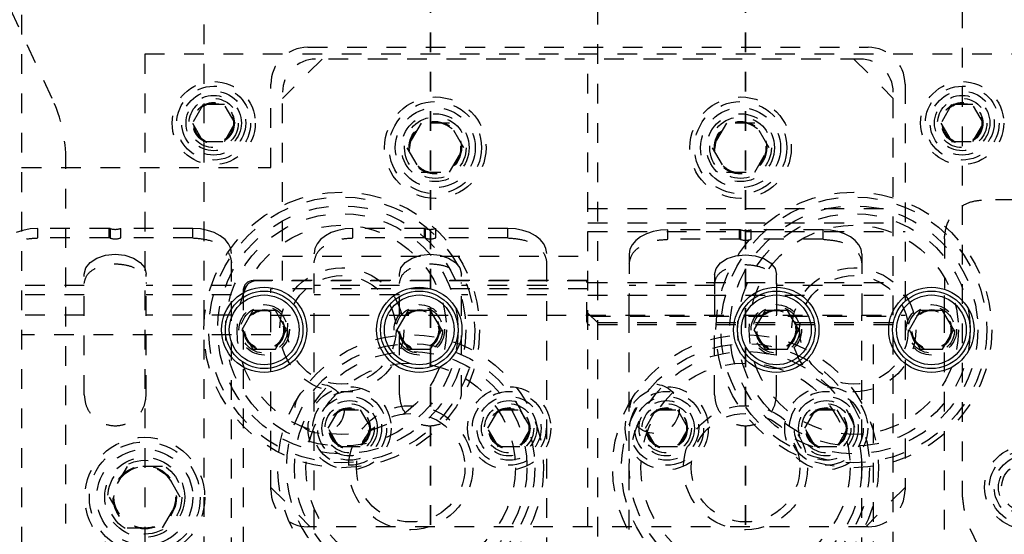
# Model space of a CAD drawing. Header units: inches. Extents: x 1694 to 2505, y -239 to -56.
# Tile 72 of 179: x 1748.53 to 1753.53, y -152.39 to -149.77. Entities that reach past the tile are written whole.
import ezdxf

# ---------------------------------------------------------------- set-up
doc = ezdxf.new("R2010")
doc.units = ezdxf.units.IN
doc.header["$LTSCALE"] = 0.5
doc.header["$MEASUREMENT"] = 0
doc.linetypes.add('HIDDEN', pattern=[0.225, 0.15, -0.075])
doc.linetypes.add('PHANTOM', pattern=[0.25, 0.125, -0.025, 0.025, -0.025, 0.025, -0.025])
doc.layers.add('SID-M-H', color=4, linetype='HIDDEN')
doc.layers.add('SID-M-S', color=105, linetype='Continuous')

msp = doc.modelspace()

# ---------------------------------------------------------------- linework, layer by layer
at = {"color": 7, "linetype": 'PHANTOM', "lineweight": 35}
for p, q in [((1750.61658, -137.23909), (1750.61658, -171.9591)), ((1752.21658, -137.23909), (1752.21658, -171.9591))]:
    msp.add_line(p, q, dxfattribs=at)
at = {"layer": 'SID-M-H'}
for p, q in [((1749.46658, -142.5991), (1749.46658, -166.5991)), ((1751.46658, -166.5991), (1751.46658, -142.5991)), ((1748.54158, -147.3491), (1748.54158, -161.8491)), ((1753.31658, -149.3166), (1753.31658, -152.16768)), ((1748.69631, -150.17398), (1748.44001, -149.62433)), ((1749.99408, -149.9141), (1752.83908, -149.9141)), ((1749.16658, -149.9491), (1749.16658, -152.9491)), ((1753.66658, -149.9491), (1749.16658, -149.9491)), ((1750.06658, -149.9741), (1749.86658, -150.1741)), ((1752.79908, -149.9741), (1750.03408, -149.9741)), ((1751.41658, -152.3491), (1751.41658, -149.9741)), ((1752.76658, -149.9741), (1752.96658, -150.1741)), ((1749.80658, -150.5241), (1749.80658, -150.1016)), ((1753.02658, -150.1016), (1753.02658, -152.1616)), ((1749.86658, -151.0991), (1749.86658, -150.1416)), ((1752.96658, -152.6741), (1752.96658, -150.1416)), ((1749.46246, -150.20535), (1749.40833, -150.2991)), ((1749.57071, -150.20535), (1749.46246, -150.20535)), ((1749.62484, -150.2991), (1749.57071, -150.20535)), ((1753.26246, -150.20535), (1753.20833, -150.2991)), ((1753.37071, -150.20535), (1753.26246, -150.20535)), ((1753.42484, -150.2991), (1753.37071, -150.20535)), ((1749.40833, -150.2991), (1749.46246, -150.39285)), ((1749.57071, -150.39285), (1749.62484, -150.2991)), ((1750.56941, -150.2991), (1750.49725, -150.4241)), ((1750.71375, -150.2991), (1750.56941, -150.2991)), ((1750.78592, -150.4241), (1750.71375, -150.2991)), ((1752.11941, -150.2991), (1752.04725, -150.4241)), ((1752.26375, -150.2991), (1752.11941, -150.2991)), ((1752.33592, -150.4241), (1752.26375, -150.2991)), ((1753.20833, -150.2991), (1753.26246, -150.39285)), ((1753.37071, -150.39285), (1753.42484, -150.2991)), ((1749.46246, -150.39285), (1749.57071, -150.39285)), ((1753.26246, -150.39285), (1753.37071, -150.39285)), ((1750.49725, -150.4241), (1750.56941, -150.5491)), ((1750.71375, -150.5491), (1750.78592, -150.4241)), ((1752.04725, -150.4241), (1752.11941, -150.5491)), ((1752.26375, -150.5491), (1752.33592, -150.4241)), ((1748.76658, -157.93225), (1748.76658, -150.49094)), ((1748.54158, -150.5241), (1749.80658, -150.5241)), ((1750.56941, -150.5491), (1750.71375, -150.5491)), ((1752.11941, -150.5491), (1752.26375, -150.5491)), ((1753.78607, -150.68933), (1753.42288, -150.68933)), ((1751.41658, -150.73309), (1752.96658, -150.73309)), ((1751.41658, -150.80595), (1752.96658, -150.80595)), ((1748.54755, -150.84383), (1748.51352, -150.85552)), ((1748.58448, -150.83663), (1748.54755, -150.84383)), ((1748.62288, -150.8342), (1748.58448, -150.83663)), ((1748.62288, -150.88245), (1748.62288, -150.8342)), ((1748.98607, -150.8342), (1748.62288, -150.8342)), ((1748.98607, -150.88245), (1748.98607, -150.8342)), ((1748.99043, -150.83484), (1748.99043, -150.8831)), ((1749.04471, -150.88245), (1749.04471, -150.8342)), ((1749.41028, -150.8342), (1749.04471, -150.8342)), ((1749.41028, -150.88245), (1749.41028, -150.8342)), ((1749.44869, -150.83663), (1749.41028, -150.8342)), ((1749.48562, -150.84383), (1749.44869, -150.83663)), ((1749.51965, -150.85552), (1749.48562, -150.84383)), ((1749.54948, -150.87126), (1749.51965, -150.85552)), ((1750.11352, -150.85552), (1750.08369, -150.87126)), ((1750.14755, -150.84383), (1750.11352, -150.85552)), ((1750.18448, -150.83663), (1750.14755, -150.84383)), ((1750.22288, -150.8342), (1750.18448, -150.83663)), ((1750.22288, -150.88245), (1750.22288, -150.8342)), ((1750.58607, -150.8342), (1750.22288, -150.8342)), ((1750.58607, -150.88245), (1750.58607, -150.8342)), ((1750.59043, -150.83484), (1750.59043, -150.8831)), ((1750.64471, -150.88245), (1750.64471, -150.8342)), ((1751.01028, -150.8342), (1750.64471, -150.8342)), ((1751.01028, -150.88245), (1751.01028, -150.8342)), ((1751.04869, -150.83663), (1751.01028, -150.8342)), ((1751.08562, -150.84383), (1751.04869, -150.83663)), ((1751.11965, -150.85552), (1751.08562, -150.84383)), ((1751.14948, -150.87126), (1751.11965, -150.85552)), ((1751.41658, -150.8491), (1753.02658, -150.8491)), ((1751.71352, -150.8613), (1751.68369, -150.87671)), ((1751.74755, -150.84985), (1751.71352, -150.8613)), ((1751.78448, -150.8428), (1751.74755, -150.84985)), ((1751.82288, -150.84042), (1751.78448, -150.8428)), ((1751.82288, -150.88938), (1751.82288, -150.84042)), ((1752.18607, -150.84042), (1751.82288, -150.84042)), ((1752.18607, -150.88938), (1752.18607, -150.84042)), ((1752.19043, -150.84105), (1752.19043, -150.89001)), ((1752.61028, -150.84042), (1752.24471, -150.84042)), ((1752.24471, -150.88938), (1752.24471, -150.84042)), ((1752.61028, -150.88938), (1752.61028, -150.84042)), ((1752.64869, -150.8428), (1752.61028, -150.84042)), ((1752.68562, -150.84985), (1752.64869, -150.8428)), ((1752.71965, -150.8613), (1752.68562, -150.84985)), ((1752.74948, -150.87671), (1752.71965, -150.8613)), ((1748.98607, -150.88245), (1748.62288, -150.88245)), ((1749.41028, -150.88245), (1749.04471, -150.88245)), ((1749.57396, -150.89043), (1749.54948, -150.87126)), ((1749.59215, -150.91231), (1749.57396, -150.89043)), ((1749.60335, -150.93605), (1749.59215, -150.91231)), ((1750.04102, -150.91231), (1750.02981, -150.93605)), ((1750.05921, -150.89043), (1750.04102, -150.91231)), ((1750.08369, -150.87126), (1750.05921, -150.89043)), ((1750.58607, -150.88245), (1750.22288, -150.88245)), ((1751.01028, -150.88245), (1750.64471, -150.88245)), ((1751.17396, -150.89043), (1751.14948, -150.87126)), ((1751.19215, -150.91231), (1751.17396, -150.89043)), ((1751.20335, -150.93605), (1751.19215, -150.91231)), ((1751.65921, -150.89548), (1751.64102, -150.9169)), ((1751.68369, -150.87671), (1751.65921, -150.89548)), ((1752.18607, -150.88938), (1751.82288, -150.88938)), ((1752.61028, -150.88938), (1752.24471, -150.88938)), ((1752.77396, -150.89548), (1752.74948, -150.87671)), ((1752.79215, -150.9169), (1752.77396, -150.89548)), ((1753.22603, -150.88618), (1753.22603, -151.13872)), ((1748.96792, -150.96994), (1749.01658, -150.96498)), ((1749.01658, -150.96498), (1749.06525, -150.96994)), ((1749.60713, -150.96073), (1749.60335, -150.93605)), ((1749.60713, -152.90413), (1749.60713, -150.96073)), ((1750.02981, -150.93605), (1750.02603, -150.96073)), ((1750.02603, -152.56357), (1750.02603, -150.96073)), ((1750.56792, -150.96994), (1750.61658, -150.96498)), ((1750.61658, -150.96498), (1750.66525, -150.96994)), ((1751.20713, -150.96073), (1751.20335, -150.93605)), ((1751.20713, -152.90413), (1751.20713, -150.96073)), ((1751.62981, -150.94014), (1751.62603, -150.96431)), ((1751.62603, -150.96431), (1751.62603, -151.17219)), ((1751.64102, -150.9169), (1751.62981, -150.94014)), ((1752.80335, -150.94014), (1752.79215, -150.9169)), ((1752.80713, -150.96431), (1752.80335, -150.94014)), ((1752.80713, -150.96431), (1752.80713, -151.17219)), ((1748.86681, -151.03493), (1748.88918, -151.00671)), ((1748.88918, -151.00671), (1748.92402, -150.98431)), ((1748.92402, -150.98431), (1748.96792, -150.96994)), ((1749.06525, -150.96994), (1749.10915, -150.98431)), ((1749.10915, -150.98431), (1749.14399, -151.00671)), ((1749.14399, -151.00671), (1749.16636, -151.03493)), ((1749.86658, -150.9741), (1751.41658, -150.9741)), ((1750.46681, -151.03493), (1750.48918, -151.00671)), ((1750.48918, -151.00671), (1750.52402, -150.98431)), ((1750.52402, -150.98431), (1750.56792, -150.96994)), ((1750.66525, -150.96994), (1750.70915, -150.98431)), ((1750.70915, -150.98431), (1750.74399, -151.00671)), ((1750.74399, -151.00671), (1750.76636, -151.03493)), ((1752.06681, -151.03695), (1752.08918, -151.00932)), ((1752.08918, -151.00932), (1752.12402, -150.9874)), ((1752.12402, -150.9874), (1752.16792, -150.97332)), ((1752.16792, -150.97332), (1752.21658, -150.96847)), ((1752.21658, -150.96847), (1752.26525, -150.97332)), ((1752.26525, -150.97332), (1752.30915, -150.9874)), ((1752.30915, -150.9874), (1752.34399, -151.00932)), ((1752.34399, -151.00932), (1752.36636, -151.03695)), ((1748.8591, -151.06621), (1748.86681, -151.03493)), ((1748.8591, -151.67849), (1748.8591, -151.06621)), ((1749.16636, -151.03493), (1749.17406, -151.06621)), ((1749.17406, -151.67849), (1749.17406, -151.06621)), ((1750.4591, -151.06621), (1750.46681, -151.03493)), ((1750.4591, -151.67849), (1750.4591, -151.06621)), ((1750.76636, -151.03493), (1750.77406, -151.06621)), ((1750.77406, -151.67849), (1750.77406, -151.06621)), ((1752.0591, -151.06757), (1752.06681, -151.03695)), ((1752.36636, -151.03695), (1752.37406, -151.06757)), ((1751.41658, -151.0991), (1749.71658, -151.0991)), ((1751.41158, -151.1001), (1749.73658, -151.1001)), ((1751.41158, -151.3091), (1751.41158, -151.1001)), ((1751.41658, -151.10855), (1752.96658, -151.10855)), ((1752.0591, -151.06757), (1752.0591, -151.17219)), ((1752.37406, -151.11653), (1752.37406, -151.06757)), ((1748.8591, -151.12306), (1748.42603, -151.12306)), ((1749.60713, -151.12306), (1749.17406, -151.12306)), ((1749.66658, -151.1491), (1749.66658, -152.6741)), ((1751.41658, -151.14086), (1749.80658, -151.14086)), ((1749.80658, -152.1616), (1749.80658, -151.14086)), ((1750.4591, -151.12306), (1750.02603, -151.12306)), ((1751.20713, -151.12306), (1750.77406, -151.12306)), ((1752.0591, -151.12324), (1751.62603, -151.12324)), ((1752.37406, -151.11653), (1752.37406, -151.17219)), ((1752.80713, -151.12324), (1752.37406, -151.12324)), ((1753.22603, -151.27386), (1753.22603, -151.13872)), ((1748.8591, -151.17132), (1748.42603, -151.17132)), ((1749.60713, -151.17132), (1749.17406, -151.17132)), ((1750.4591, -151.17132), (1750.02603, -151.17132)), ((1751.20713, -151.17132), (1750.77406, -151.17132)), ((1751.41658, -151.17219), (1753.02658, -151.17219)), ((1751.46658, -151.3141), (1751.41658, -151.2641)), ((1748.8591, -151.27386), (1748.42603, -151.27386)), ((1749.60713, -151.27386), (1749.17406, -151.27386)), ((1749.80658, -151.27386), (1753.02658, -151.27386)), ((1751.43148, -151.27899), (1752.96658, -151.27899)), ((1752.96658, -151.3141), (1751.46658, -151.3141)), ((1751.62603, -152.56357), (1751.62603, -151.27386)), ((1752.0591, -151.67849), (1752.0591, -151.27386)), ((1752.37406, -151.67849), (1752.37406, -151.27386)), ((1752.80713, -152.90413), (1752.80713, -151.27386)), ((1753.22603, -152.56357), (1753.22603, -151.27386)), ((1752.96658, -151.3241), (1751.42658, -151.3241)), ((1752.86658, -152.7241), (1752.86658, -151.3241)), ((1749.80658, -151.3741), (1748.54158, -151.3741)), ((1750.76955, -151.70118), (1750.77406, -151.67849)), ((1750.09833, -151.8491), (1750.15246, -151.75535)), ((1750.15246, -151.75535), (1750.26071, -151.75535)), ((1750.26071, -151.75535), (1750.31484, -151.8491)), ((1750.90833, -151.8491), (1750.96246, -151.75535)), ((1750.96246, -151.75535), (1751.07071, -151.75535)), ((1751.07071, -151.75535), (1751.12484, -151.8491)), ((1751.70833, -151.8491), (1751.76246, -151.75535)), ((1751.76246, -151.75535), (1751.87071, -151.75535)), ((1751.87071, -151.75535), (1751.92484, -151.8491)), ((1752.51833, -151.8491), (1752.57246, -151.75535)), ((1752.57246, -151.75535), (1752.68071, -151.75535)), ((1752.68071, -151.75535), (1752.73484, -151.8491)), ((1750.15246, -151.94285), (1750.09833, -151.8491)), ((1750.31484, -151.8491), (1750.26071, -151.94285)), ((1750.96246, -151.94285), (1750.90833, -151.8491)), ((1751.12484, -151.8491), (1751.07071, -151.94285)), ((1751.76246, -151.94285), (1751.70833, -151.8491)), ((1751.92484, -151.8491), (1751.87071, -151.94285)), ((1752.57246, -151.94285), (1752.51833, -151.8491)), ((1752.73484, -151.8491), (1752.68071, -151.94285)), ((1750.26071, -151.94285), (1750.15246, -151.94285)), ((1751.07071, -151.94285), (1750.96246, -151.94285)), ((1751.87071, -151.94285), (1751.76246, -151.94285)), ((1752.68071, -151.94285), (1752.57246, -151.94285)), ((1749.07652, -152.0431), (1748.98645, -152.1991)), ((1749.25665, -152.0431), (1749.07652, -152.0431)), ((1749.34672, -152.1991), (1749.25665, -152.0431)), ((1749.80658, -152.1491), (1750.00658, -152.3491)), ((1753.02658, -152.1491), (1752.82658, -152.3491)), ((1748.98645, -152.1991), (1749.07652, -152.3551)), ((1749.25665, -152.3551), (1749.34672, -152.1991)), ((1749.07652, -152.3551), (1749.25665, -152.3551)), ((1752.83908, -152.3491), (1749.99408, -152.3491)), ((1753.36156, -152.37054), (1753.91266, -153.55238))]:
    msp.add_line(p, q, dxfattribs=at)
for centre, radius in [((1749.51658, -150.2991), 0.211), ((1749.51658, -150.2991), 0.1875), ((1753.31658, -150.2991), 0.211), ((1753.31658, -150.2991), 0.1875), ((1749.51658, -150.2991), 0.1625), ((1749.51658, -150.2991), 0.1405), ((1750.64158, -150.4241), 0.2575), ((1752.19158, -150.4241), 0.2575), ((1753.31658, -150.2991), 0.1625), ((1753.31658, -150.2991), 0.1405), ((1749.51658, -150.2991), 0.125), ((1749.51658, -150.2991), 0.10497), ((1749.51658, -150.2991), 0.1047), ((1749.51658, -150.2991), 0.10418), ((1749.51658, -150.2991), 0.1005), ((1750.64158, -150.4241), 0.23438), ((1752.19158, -150.4241), 0.23438), ((1753.31658, -150.2991), 0.125), ((1753.31658, -150.2991), 0.10497), ((1753.31658, -150.2991), 0.1047), ((1753.31658, -150.2991), 0.10418), ((1753.31658, -150.2991), 0.1005), ((1750.64158, -150.4241), 0.20312), ((1750.64158, -150.4241), 0.172), ((1752.19158, -150.4241), 0.20312), ((1752.19158, -150.4241), 0.172), ((1750.64158, -150.4241), 0.15625), ((1750.64158, -150.4241), 0.13297), ((1750.64158, -150.4241), 0.1327), ((1750.64158, -150.4241), 0.13218), ((1750.64158, -150.4241), 0.1285), ((1752.19158, -150.4241), 0.15625), ((1752.19158, -150.4241), 0.13297), ((1752.19158, -150.4241), 0.1327), ((1752.19158, -150.4241), 0.13218), ((1752.19158, -150.4241), 0.1285), ((1750.16658, -151.3491), 0.7), ((1752.76658, -151.3491), 0.7), ((1750.16658, -151.3491), 0.675), ((1752.76658, -151.3491), 0.675), ((1750.16658, -151.3491), 0.62992), ((1750.16658, -151.3491), 0.59055), ((1752.76658, -151.3491), 0.62992), ((1752.76658, -151.3491), 0.59055), ((1750.16658, -151.3491), 0.5315), ((1752.76658, -151.3491), 0.5315), ((1750.16658, -151.3491), 0.31496), ((1752.76658, -151.3491), 0.31496), ((1750.16658, -151.3491), 0.27559), ((1752.76658, -151.3491), 0.27559), ((1749.77288, -151.3491), 0.12795), ((1749.77288, -151.3491), 0.11811), ((1749.77288, -151.3491), 0.10289), ((1749.77288, -151.3491), 0.10262), ((1749.77288, -151.3491), 0.1021), ((1749.77288, -151.3491), 0.09843), ((1750.56028, -151.3491), 0.12795), ((1750.56028, -151.3491), 0.11811), ((1750.56028, -151.3491), 0.10289), ((1750.56028, -151.3491), 0.10262), ((1750.56028, -151.3491), 0.1021), ((1750.56028, -151.3491), 0.09843), ((1752.37288, -151.3491), 0.12795), ((1752.37288, -151.3491), 0.11811), ((1752.37288, -151.3491), 0.10289), ((1752.37288, -151.3491), 0.10262), ((1752.37288, -151.3491), 0.1021), ((1752.37288, -151.3491), 0.09843), ((1753.16028, -151.3491), 0.12795), ((1753.16028, -151.3491), 0.11811), ((1753.16028, -151.3491), 0.10289), ((1753.16028, -151.3491), 0.10262), ((1753.16028, -151.3491), 0.1021), ((1753.16028, -151.3491), 0.09843), ((1750.51658, -152.0491), 0.675), ((1752.21658, -152.0491), 0.675), ((1750.51658, -152.0491), 0.62992), ((1750.51658, -152.0491), 0.59055), ((1752.21658, -152.0491), 0.62992), ((1752.21658, -152.0491), 0.59055), ((1750.51658, -152.0491), 0.5315), ((1752.21658, -152.0491), 0.5315), ((1750.05496, -151.7501), 0.125), ((1750.20658, -151.8491), 0.211), ((1750.20658, -151.8491), 0.1875), ((1751.01658, -151.8491), 0.211), ((1751.01658, -151.8491), 0.1875), ((1751.81658, -151.8491), 0.211), ((1751.81658, -151.8491), 0.1875), ((1751.75496, -151.7501), 0.125), ((1752.62658, -151.8491), 0.211), ((1752.62658, -151.8491), 0.1875), ((1750.20658, -151.8491), 0.1625), ((1750.20658, -151.8491), 0.1405), ((1751.01658, -151.8491), 0.1625), ((1751.01658, -151.8491), 0.1405), ((1751.81658, -151.8491), 0.1625), ((1751.81658, -151.8491), 0.1405), ((1752.62658, -151.8491), 0.1625), ((1752.62658, -151.8491), 0.1405), ((1750.20658, -151.8491), 0.125), ((1750.20658, -151.8491), 0.10497), ((1750.20658, -151.8491), 0.1047), ((1750.20658, -151.8491), 0.10418), ((1750.20658, -151.8491), 0.1005), ((1750.51658, -152.0491), 0.31496), ((1751.01658, -151.8491), 0.125), ((1751.01658, -151.8491), 0.10497), ((1751.01658, -151.8491), 0.1047), ((1751.01658, -151.8491), 0.10418), ((1751.01658, -151.8491), 0.1005), ((1751.81658, -151.8491), 0.125), ((1751.81658, -151.8491), 0.10497), ((1751.81658, -151.8491), 0.1047), ((1751.81658, -151.8491), 0.10418), ((1751.81658, -151.8491), 0.1005), ((1752.21658, -152.0491), 0.31496), ((1752.62658, -151.8491), 0.125), ((1752.62658, -151.8491), 0.10497), ((1752.62658, -151.8491), 0.1047), ((1752.62658, -151.8491), 0.10418), ((1752.62658, -151.8491), 0.1005), ((1750.51658, -152.0491), 0.27559), ((1752.21658, -152.0491), 0.27559), ((1749.16658, -152.1991), 0.3045), ((1749.16658, -152.1991), 0.28125), ((1749.16658, -152.1991), 0.24375), ((1753.64158, -152.1491), 0.211), ((1753.64158, -152.1491), 0.1875), ((1749.16658, -152.1991), 0.203), ((1749.16658, -152.1991), 0.1875), ((1753.64158, -152.1491), 0.1625), ((1753.64158, -152.1491), 0.1405), ((1749.16658, -152.1991), 0.16072), ((1749.16658, -152.1991), 0.16045), ((1749.16658, -152.1991), 0.15993), ((1749.16658, -152.1991), 0.15625), ((1753.64158, -152.1491), 0.125)]:
    msp.add_circle(centre, radius, dxfattribs=at)
for centre, radius, start, end in [((1749.99408, -150.1016), 0.1875, 90, 180), ((1752.83908, -150.1016), 0.1875, 0, 90), ((1750.03408, -150.1416), 0.1675, 90, 180), ((1752.79908, -150.1416), 0.1675, 0, 90), ((1748.01658, -150.49094), 0.75, 0, 25), ((1748.98612, -150.84895), 0.01475, 73.02259, 90.20001), ((1749.01655, -150.74884), 0.08988, 253.10194, 288.25505), ((1750.58612, -150.84895), 0.01475, 73.02259, 90.20001), ((1750.61655, -150.74884), 0.08988, 253.10194, 288.25505), ((1752.18612, -150.85547), 0.01504, 73.3674, 90.20186), ((1752.21655, -150.75316), 0.0917, 253.44745, 287.88111), ((1748.98612, -150.8972), 0.01475, 73.02259, 90.20001), ((1749.01655, -150.7971), 0.08988, 253.10194, 288.25505), ((1750.58612, -150.8972), 0.01475, 73.02259, 90.20001), ((1750.61655, -150.7971), 0.08988, 253.10194, 288.25505), ((1752.18612, -150.90442), 0.01504, 73.3674, 90.20186), ((1752.21655, -150.80211), 0.0917, 253.44745, 287.88111), ((1749.71658, -151.1491), 0.05, 90, 180), ((1749.73658, -151.1701), 0.07, 90, 180), ((1751.42658, -151.3091), 0.015, 180, 270), ((1749.99408, -152.1616), 0.1875, 180, 270), ((1752.83908, -152.1616), 0.1875, 270, 0), ((1753.81658, -152.16325), 0.5, 180, 205), ((1753.79658, -152.16768), 0.48, 180, 205)]:
    msp.add_arc(centre, radius, start, end, dxfattribs=at)
for points, knots in [([(1753.22603, -150.88618), (1753.22974, -150.85729), (1753.23717, -150.79952), (1753.28989, -150.73483), (1753.35478, -150.6962), (1753.40018, -150.69162), (1753.42288, -150.68933)], [0, 0, 0, 0, 0.279619, 0.5592379, 0.779619, 1, 1, 1, 1]), ([(1748.42603, -151.00899), (1748.42974, -150.99042), (1748.43717, -150.95328), (1748.48989, -150.9117), (1748.55478, -150.88687), (1748.60018, -150.88393), (1748.62288, -150.88245)], [0, 0, 0, 0, 0.279619, 0.5592379, 0.779619, 1, 1, 1, 1]), ([(1749.41028, -150.88245), (1749.43917, -150.88484), (1749.49694, -150.88961), (1749.56164, -150.9235), (1749.60026, -150.96521), (1749.60484, -150.99439), (1749.60713, -151.00899)], [0, 0, 0, 0, 0.27961896, 0.55923791, 0.77961895, 1, 1, 1, 1]), ([(1750.02603, -151.00899), (1750.02974, -150.99042), (1750.03717, -150.95328), (1750.08989, -150.9117), (1750.15478, -150.88687), (1750.20018, -150.88393), (1750.22288, -150.88245)], [0, 0, 0, 0, 0.279619, 0.5592379, 0.779619, 1, 1, 1, 1]), ([(1751.01028, -150.88245), (1751.03917, -150.88484), (1751.09694, -150.88961), (1751.16164, -150.9235), (1751.20026, -150.96521), (1751.20484, -150.99439), (1751.20713, -151.00899)], [0, 0, 0, 0, 0.27961896, 0.55923791, 0.77961895, 1, 1, 1, 1]), ([(1751.62603, -151.01326), (1751.62974, -150.99508), (1751.63717, -150.95873), (1751.68989, -150.91801), (1751.75478, -150.89371), (1751.80018, -150.89082), (1751.82288, -150.88938)], [0, 0, 0, 0, 0.279619, 0.5592379, 0.779619, 1, 1, 1, 1]), ([(1752.61028, -150.88938), (1752.63917, -150.89171), (1752.69694, -150.89639), (1752.76164, -150.92956), (1752.80026, -150.9704), (1752.80484, -150.99897), (1752.80713, -151.01326)], [0, 0, 0, 0, 0.279619, 0.5592379, 0.779619, 1, 1, 1, 1]), ([(1748.8591, -151.11446), (1748.86207, -151.09961), (1748.86801, -151.0699), (1748.91019, -151.03663), (1748.9621, -151.01677), (1748.99842, -151.01442), (1749.01658, -151.01324)], [0, 0, 0, 0, 0.279619, 0.5592379, 0.779619, 1, 1, 1, 1]), ([(1749.01658, -151.01324), (1749.03969, -151.01515), (1749.08591, -151.01896), (1749.13767, -151.04607), (1749.16856, -151.07944), (1749.17223, -151.10279), (1749.17406, -151.11446)], [0, 0, 0, 0, 0.27961896, 0.55923791, 0.77961895, 1, 1, 1, 1]), ([(1750.4591, -151.11446), (1750.46207, -151.09961), (1750.46801, -151.0699), (1750.51019, -151.03663), (1750.5621, -151.01677), (1750.59842, -151.01442), (1750.61658, -151.01324)], [0, 0, 0, 0, 0.279619, 0.5592379, 0.779619, 1, 1, 1, 1]), ([(1750.61658, -151.01324), (1750.63969, -151.01515), (1750.68591, -151.01896), (1750.73767, -151.04607), (1750.76856, -151.07944), (1750.77223, -151.10279), (1750.77406, -151.11446)], [0, 0, 0, 0, 0.27961896, 0.55923791, 0.77961895, 1, 1, 1, 1]), ([(1752.0591, -151.11653), (1752.06207, -151.10199), (1752.06801, -151.0729), (1752.11019, -151.04033), (1752.1621, -151.02088), (1752.19842, -151.01858), (1752.21658, -151.01742)], [0, 0, 0, 0, 0.279619, 0.5592379, 0.779619, 1, 1, 1, 1]), ([(1752.21658, -151.01742), (1752.23969, -151.01929), (1752.28591, -151.02303), (1752.33767, -151.04957), (1752.36856, -151.08224), (1752.37223, -151.1051), (1752.37406, -151.11653)], [0, 0, 0, 0, 0.27961896, 0.55923791, 0.77961895, 1, 1, 1, 1]), ([(1748.8591, -151.67849), (1748.86147, -151.6991), (1748.86621, -151.74032), (1748.90262, -151.79274), (1748.95467, -151.82776), (1749.01657, -151.84007), (1749.07848, -151.82777), (1749.13053, -151.79275), (1749.16696, -151.74033), (1749.17169, -151.6991), (1749.17406, -151.67849)], [0, 0, 0, 0, 0.1249971, 0.2499932, 0.3749891, 0.4999855, 0.6249768, 0.7499687, 0.8749647, 1, 1, 1, 1]), ([(1750.4591, -151.67849), (1750.46147, -151.69909), (1750.4662, -151.7403), (1750.50265, -151.79281), (1750.55455, -151.82748), (1750.61678, -151.84106), (1750.65643, -151.82975), (1750.67614, -151.82412)], [0, 0, 0, 0, 0.2004651, 0.4009287, 0.6013919, 0.8018557, 1, 1, 1, 1]), ([(1752.0591, -151.67849), (1752.06147, -151.6991), (1752.06621, -151.74032), (1752.10262, -151.79274), (1752.15467, -151.82776), (1752.21657, -151.84007), (1752.27848, -151.82777), (1752.33053, -151.79275), (1752.36696, -151.74033), (1752.37169, -151.6991), (1752.37406, -151.67849)], [0, 0, 0, 0, 0.1249971, 0.2499932, 0.3749891, 0.4999855, 0.6249768, 0.7499687, 0.8749647, 1, 1, 1, 1])]:
    msp.add_open_spline(points, degree=3, knots=knots, dxfattribs=at)
for points in [[(1751.62603, -151.27386), (1751.62603, -151.26415), (1751.62603, -151.24473), (1751.62603, -151.21713), (1751.62603, -151.19197), (1751.62603, -151.17878), (1751.62603, -151.17219)], [(1752.0591, -151.17219), (1752.0591, -151.17878), (1752.0591, -151.19197), (1752.0591, -151.21713), (1752.0591, -151.24473), (1752.0591, -151.26415), (1752.0591, -151.27386)], [(1752.37406, -151.17219), (1752.37406, -151.17878), (1752.37406, -151.19197), (1752.37406, -151.21713), (1752.37406, -151.24473), (1752.37406, -151.26415), (1752.37406, -151.27386)], [(1752.80713, -151.17219), (1752.80713, -151.17878), (1752.80713, -151.19197), (1752.80713, -151.21713), (1752.80713, -151.24473), (1752.80713, -151.26415), (1752.80713, -151.27386)]]:
    msp.add_open_spline(points, degree=3, dxfattribs=at)
at = {"layer": 'SID-M-S'}
for p, q in [((1749.71606, -151.25067), (1749.65923, -151.3491)), ((1749.82971, -151.25067), (1749.71606, -151.25067)), ((1749.88653, -151.3491), (1749.82971, -151.25067)), ((1750.50346, -151.25067), (1750.44663, -151.3491)), ((1750.61711, -151.25067), (1750.50346, -151.25067)), ((1750.67394, -151.3491), (1750.61711, -151.25067)), ((1752.31606, -151.25067), (1752.25923, -151.3491)), ((1752.42971, -151.25067), (1752.31606, -151.25067)), ((1752.48653, -151.3491), (1752.42971, -151.25067)), ((1753.10346, -151.25067), (1753.04663, -151.3491)), ((1753.21711, -151.25067), (1753.10346, -151.25067)), ((1753.27394, -151.3491), (1753.21711, -151.25067)), ((1749.65923, -151.3491), (1749.71606, -151.44752)), ((1749.82971, -151.44752), (1749.88653, -151.3491)), ((1750.44663, -151.3491), (1750.50346, -151.44752)), ((1750.61711, -151.44752), (1750.67394, -151.3491)), ((1752.25923, -151.3491), (1752.31606, -151.44752)), ((1752.42971, -151.44752), (1752.48653, -151.3491)), ((1753.04663, -151.3491), (1753.10346, -151.44752)), ((1753.21711, -151.44752), (1753.27394, -151.3491)), ((1749.71606, -151.44752), (1749.82971, -151.44752)), ((1750.50346, -151.44752), (1750.61711, -151.44752)), ((1752.31606, -151.44752), (1752.42971, -151.44752)), ((1753.10346, -151.44752), (1753.21711, -151.44752))]:
    msp.add_line(p, q, dxfattribs=at)
for centre, radius in [((1749.77288, -151.3491), 0.21654), ((1749.77288, -151.3491), 0.19685), ((1750.56028, -151.3491), 0.21654), ((1750.56028, -151.3491), 0.19685), ((1752.37288, -151.3491), 0.21654), ((1752.37288, -151.3491), 0.19685), ((1753.16028, -151.3491), 0.21654), ((1753.16028, -151.3491), 0.19685), ((1749.77288, -151.3491), 0.17717), ((1750.56028, -151.3491), 0.17717), ((1752.37288, -151.3491), 0.17717), ((1753.16028, -151.3491), 0.17717)]:
    msp.add_circle(centre, radius, dxfattribs=at)

doc.saveas('drawing.dxf')
